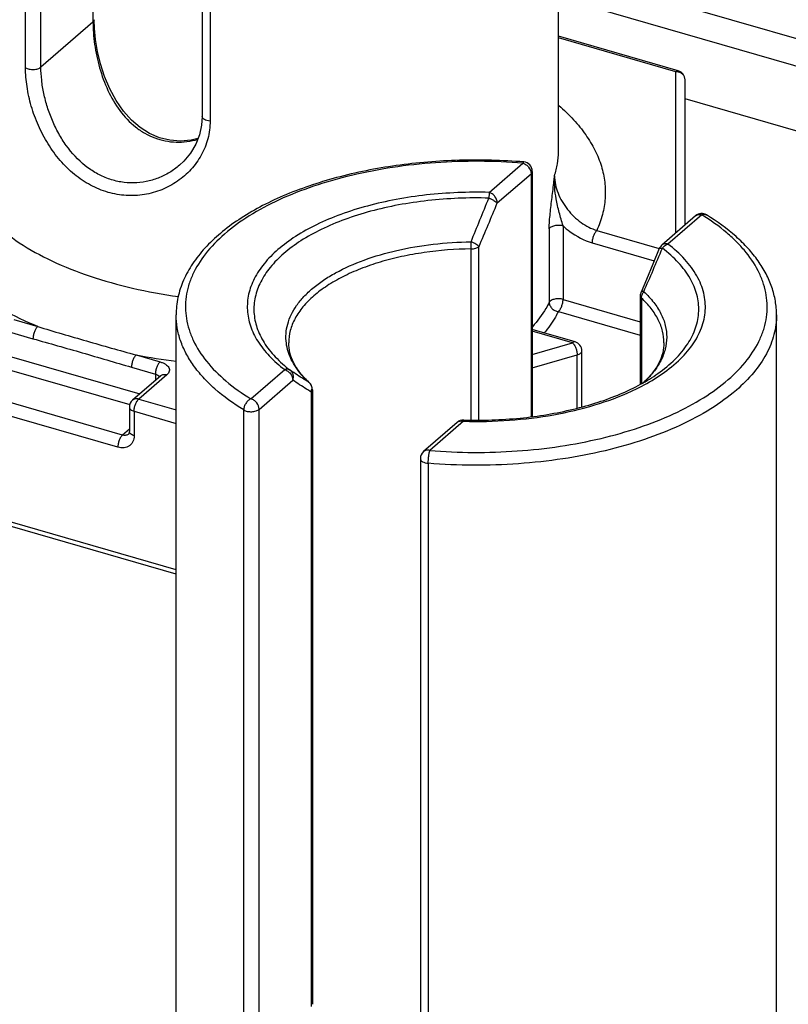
# Model space of a CAD drawing. Header units: millimetres. Extents: x 0 to 420, y 0 to 297.
# Tile 40 of 85: x 137.52 to 145.71, y 87.64 to 98.13. Entities that reach past the tile are written whole.
import ezdxf

# ---------------------------------------------------------------- set-up
doc = ezdxf.new("R2010")
doc.units = ezdxf.units.MM
doc.header["$LTSCALE"] = 23.1
doc.layers.add('0000242733_2_KÖRPERKANTE', color=7, linetype='CONTINUOUS')
doc.layers.add('0000434254_2_KÖRPERKANTE', color=7, linetype='CONTINUOUS')

msp = doc.modelspace()

# ---------------------------------------------------------------- linework, layer by layer
at = {"layer": '0000242733_2_KÖRPERKANTE', "color": 9, "linetype": 'Continuous'}
for p, q in [((147.6878, 97.382), (143.2625, 98.6595)), ((143.2625, 98.3708), (147.6878, 97.0933))]:
    msp.add_line(p, q, dxfattribs=at)
at = {"layer": '0000242733_2_KÖRPERKANTE', "color": 7, "linetype": 'Continuous'}
msp.add_line((147.6878, 96.4005), (144.6125, 97.2883), dxfattribs=at)
at = {"layer": '0000434254_2_KÖRPERKANTE', "color": 7, "linetype": 'Continuous'}
for p, q in [((143.2625, 96.7254), (143.2625, 105.4722)), ((139.4659, 103.9422), (139.4659, 97.1006)), ((144.5402, 97.5864), (143.2625, 97.9553)), ((144.6125, 95.9449), (144.6125, 97.4903)), ((142.9843, 96.516), (142.9843, 93.9033)), ((144.7241, 96.0416), (144.3647, 95.7304)), ((144.1348, 95.1899), (144.1348, 94.2481)), ((139.1878, 86.2391), (139.1878, 94.986)), ((145.5878, 86.2391), (145.5878, 94.986)), ((143.4402, 94.6997), (142.9843, 94.8313)), ((143.5125, 94.0076), (143.5125, 94.6036)), ((139.0246, 94.3392), (138.7246, 94.0794)), ((140.6407, 94.1907), (140.6407, 87.6448)), ((138.6901, 94.0038), (138.6901, 93.744)), ((142.1851, 93.8428), (141.8258, 93.5316)), ((141.7913, 93.456), (141.7913, 86.6144)), ((139.1878, 92.2261), (135.5847, 93.2662))]:
    msp.add_line(p, q, dxfattribs=at)
at = {"layer": '0000434254_2_KÖRPERKANTE', "color": 9, "linetype": 'Continuous'}
for p, q in [((138.302, 104.6519), (138.302, 98.106)), ((137.5832, 97.619), (137.5832, 104.4606)), ((137.7473, 97.6256), (137.7473, 104.4672)), ((139.5499, 103.8929), (139.5499, 97.0513)), ((138.302, 98.106), (137.7473, 97.6256)), ((144.5125, 97.5769), (143.2625, 97.9378)), ((144.5125, 95.8583), (144.5125, 97.5769)), ((142.5249, 96.2914), (142.8843, 96.6026)), ((142.6115, 96.1798), (142.9709, 96.491)), ((142.9709, 96.491), (142.9709, 93.9015)), ((144.7895, 96.0526), (144.4301, 95.7413)), ((143.165, 95.9054), (143.165, 95.1211)), ((143.312, 95.9365), (143.312, 95.1522)), ((143.6719, 95.8855), (144.3379, 95.6932)), ((143.6219, 95.7556), (144.2842, 95.5644)), ((142.3323, 93.867), (142.3323, 95.6899)), ((142.4162, 93.8667), (142.4162, 95.7149)), ((143.312, 95.1522), (144.1348, 94.9147)), ((144.1469, 95.1661), (144.1469, 94.2543)), ((143.262, 95.0223), (144.1348, 94.7703)), ((137.458, 94.9368), (137.7125, 94.8634)), ((137.408, 94.8069), (137.6625, 94.7335)), ((143.4125, 94.6902), (142.9843, 94.8138)), ((142.9843, 94.5666), (143.4125, 94.6902)), ((137.408, 94.5471), (138.8005, 94.1452)), ((138.7625, 94.5603), (139.0169, 94.4868)), ((142.9843, 94.4223), (143.4625, 94.5603)), ((143.4625, 93.9939), (143.4625, 94.5603)), ((137.358, 94.4172), (138.6944, 94.0314)), ((138.7125, 94.4304), (138.9669, 94.3569)), ((139.986, 94.0926), (140.3454, 94.4038)), ((139.0901, 94.3502), (138.7901, 94.0904)), ((138.9669, 94.3569), (138.9669, 94.2892)), ((139.01, 94.3319), (139.0125, 94.3283)), ((140.0726, 93.981), (140.432, 94.2922)), ((140.6086, 94.2642), (140.6029, 94.2688)), ((140.6086, 94.2641), (140.6086, 94.2642)), ((138.6169, 93.7074), (137.058, 94.1574)), ((138.7901, 94.0904), (139.1878, 93.9756)), ((140.6273, 94.1657), (140.6273, 87.6198)), ((138.5669, 93.5775), (137.008, 94.0275)), ((138.7401, 93.9605), (138.7401, 93.7007)), ((138.7401, 93.9605), (139.1878, 93.8313)), ((139.9085, 87.1328), (139.9085, 93.9744)), ((140.0726, 87.1394), (140.0726, 93.981)), ((142.2506, 93.8538), (141.8913, 93.5426)), ((142.2506, 93.8538), (142.2533, 93.8538)), ((142.2506, 93.8538), (142.2533, 93.8538)), ((138.6901, 93.7708), (138.6169, 93.7074)), ((141.8752, 93.4066), (141.8752, 86.565)), ((139.1878, 92.2724), (135.5625, 93.319))]:
    msp.add_line(p, q, dxfattribs=at)
at = {"layer": '0000434254_2_KÖRPERKANTE', "color": 7, "linetype": 'Continuous'}
for points in [[(139.4208, 96.8647), (139.3498, 96.8471), (139.2333, 96.8375), (139.1198, 96.8467), (139.0104, 96.8741), (138.9056, 96.9191), (138.8061, 96.9816), (138.7126, 97.0614), (138.6265, 97.158), (138.5489, 97.27), (138.4814, 97.3949), (138.4258, 97.5272), (138.3826, 97.6615), (138.3508, 97.7938), (138.3297, 97.9207), (138.3183, 98.0387), (138.3154, 98.131)], [(139.4659, 97.1006), (139.4596, 97.0086), (139.4368, 96.905), (139.3971, 96.8049), (139.3411, 96.7108), (139.2701, 96.6252), (139.2239, 96.5815)], [(144.3378, 95.6931), (144.2686, 95.527), (144.1998, 95.3631), (144.1429, 95.2292)]]:
    msp.add_lwpolyline(points, dxfattribs=at)
at = {"layer": '0000434254_2_KÖRPERKANTE', "color": 9, "linetype": 'Continuous'}
for centre, radius, start, end in [((144.5125, 97.4616), 0.1154, 84.43496, 90.00015), ((85.8224, 119.0947), 61.1351, 337.567448, 338.038052), ((95.7957, 115.58), 50.6764, 336.92096, 337.49113), ((138.3633, 95.6854), 3.9691, 0.06525, 1.16064), ((108.4637, 110.8315), 38.9666, 336.40493, 337.14468), ((144.3426, 95.6911), 0.00518, 147.37684, 157.39755), ((139.9991, 101.1754), 6.7297, 259.41129, 263.06896), ((141.2444, 94.9716), 0.9514, 221.06649, 223.46521), ((141.3155, 95.0402), 1.0502, 223.51415, 227.27295), ((140.5505, 94.2071), 0.0809, 44.58088, 49.68677), ((140.549, 94.2055), 0.0831, 34.70425, 44.5606), ((140.5253, 94.2009), 0.1079, 340.94443, 353.43592), ((140.5292, 94.2004), 0.104, 353.49982, 354.67254)]:
    msp.add_arc(centre, radius, start, end, dxfattribs=at)
at = {"layer": '0000434254_2_KÖRPERKANTE', "color": 7, "linetype": 'Continuous'}
for centre, start, end in [((144.5125, 97.4903), 0, 73.89794), ((142.8843, 96.516), 0, 85.36106), ((144.7895, 95.966), 58.4879, 130.89339), ((144.4302, 95.6548), 130.89475, 157.48462), ((144.2348, 95.1899), 156.87277, 179.99929), ((143.4125, 94.6036), 359.99606, 73.89789), ((140.5407, 94.1907), 0.0028, 47.28316), ((138.7901, 94.0038), 130.88618, 180), ((142.2506, 93.7672), 88.38809, 130.8924), ((141.8913, 93.456), 130.88654, 180)]:
    msp.add_arc(centre, 0.1, start, end, dxfattribs=at)
at = {"layer": '0000434254_2_KÖRPERKANTE', "color": 9, "linetype": 'Continuous'}
for points, knots in [([(138.3154, 98.131), (138.3154, 98.1265), (138.3126, 98.1168), (138.3059, 98.1094), (138.302, 98.106)], [0, 0, 0, 0, 0.4607765, 1, 1, 1, 1]), ([(138.302, 98.106), (138.302, 98.0674), (138.3052, 97.9879), (138.3231, 97.8244), (138.3666, 97.6169), (138.4536, 97.3771), (138.5795, 97.1595), (138.7208, 97.0094), (138.8529, 96.9196), (138.9593, 96.8695), (139.0718, 96.8376), (139.1876, 96.8247), (139.3041, 96.8306), (139.3804, 96.8464), (139.4178, 96.8569)], [0, 0, 0, 0, 0.0596315, 0.1226846, 0.2539675, 0.3860732, 0.5150662, 0.6396467, 0.7005741, 0.7607852, 0.8205731, 0.8802295, 0.9399935, 1, 1, 1, 1]), ([(137.5832, 97.619), (137.5887, 97.6156), (137.6012, 97.6098), (137.6296, 97.6019), (137.6683, 97.599), (137.7062, 97.6047), (137.7322, 97.615), (137.7429, 97.6218), (137.7473, 97.6256)], [0, 0, 0, 0, 0.1121167, 0.2384397, 0.5140005, 0.7816022, 0.8988673, 1, 1, 1, 1]), ([(139.5499, 97.0513), (139.5499, 96.988), (139.5338, 96.8614), (139.4625, 96.6845), (139.3509, 96.5301), (139.2066, 96.4047), (139.0374, 96.3136), (138.8508, 96.2613), (138.6551, 96.2514), (138.4589, 96.2858), (138.2708, 96.3634), (138.0981, 96.4803), (137.9459, 96.6306), (137.8177, 96.8071), (137.7156, 97.0023), (137.6408, 97.2077), (137.5947, 97.4143), (137.5832, 97.5523), (137.5832, 97.619)], [0, 0, 0, 0, 0.0588456, 0.1172589, 0.1757535, 0.2345301, 0.2936439, 0.3531752, 0.4133339, 0.4744773, 0.5370252, 0.6013034, 0.6673923, 0.7350288, 0.8035335, 0.8717283, 0.9378998, 1, 1, 1, 1]), ([(139.2239, 96.5815), (139.1905, 96.5526), (139.1183, 96.5001), (138.9983, 96.4409), (138.8693, 96.403), (138.7347, 96.3884), (138.5983, 96.3985), (138.4641, 96.4336), (138.336, 96.4927), (138.1759, 96.6017), (138.0406, 96.7486), (137.9337, 96.918), (137.8667, 97.0554), (137.8141, 97.1983), (137.7761, 97.343), (137.7529, 97.4856), (137.7473, 97.5798), (137.7473, 97.6256)], [0, 0, 0, 0, 0.0582986, 0.116798, 0.1755291, 0.2346068, 0.294242, 0.354715, 0.4163119, 0.4792442, 0.6089338, 0.6756129, 0.7428389, 0.8099102, 0.8758928, 0.939652, 1, 1, 1, 1]), ([(144.5125, 97.5769), (144.5147, 97.5789), (144.5193, 97.5824), (144.5265, 97.586), (144.5336, 97.5875), (144.5381, 97.587), (144.5402, 97.5864)], [0, 0, 0, 0, 0.2986952, 0.5595125, 0.7888426, 1, 1, 1, 1]), ([(144.6125, 97.4903), (144.6125, 97.5009), (144.6077, 97.5226), (144.588, 97.55), (144.5587, 97.5693), (144.5355, 97.5752), (144.5236, 97.5764)], [0, 0, 0, 0, 0.2343039, 0.4776143, 0.7337683, 1, 1, 1, 1]), ([(143.266, 97.218), (143.3215, 97.17), (143.4242, 97.0715), (143.5549, 96.9113), (143.6554, 96.7453), (143.7246, 96.5747), (143.7615, 96.401), (143.7655, 96.2261), (143.7366, 96.052), (143.6965, 95.9402), (143.6719, 95.8855)], [0, 0, 0, 0, 0.1466616, 0.2834784, 0.4116203, 0.5328381, 0.6494529, 0.7642302, 0.8801334, 1, 1, 1, 1]), ([(139.5499, 97.0513), (139.5388, 97.0522), (139.518, 97.0556), (139.4943, 97.0648), (139.4797, 97.0748), (139.472, 97.0827), (139.4671, 97.0914), (139.4659, 97.0977), (139.4659, 97.1006)], [0, 0, 0, 0, 0.3205336, 0.5996839, 0.7185324, 0.8229112, 0.9150704, 1, 1, 1, 1]), ([(137.7125, 94.8634), (137.586, 94.9154), (137.348, 95.0266), (137.0272, 95.2242), (136.7627, 95.4426), (136.5596, 95.6783), (136.4432, 95.8908), (136.388, 96.063), (136.365, 96.191), (136.3599, 96.3197), (136.3726, 96.4482), (136.4032, 96.5758), (136.4347, 96.6584), (136.453, 96.6992)], [0, 0, 0, 0, 0.164326, 0.3150026, 0.4516185, 0.574861, 0.686849, 0.7398488, 0.791587, 0.8427549, 0.8940762, 0.9462728, 1, 1, 1, 1]), ([(136.8625, 96.7254), (136.8625, 96.6819), (136.8697, 96.5939), (136.902, 96.4635), (136.9554, 96.3352), (137.0294, 96.2097), (137.1235, 96.088), (137.2793, 95.9267), (137.5234, 95.7401), (137.8727, 95.5491), (138.2784, 95.3887), (138.7301, 95.263), (139.048, 95.2055), (139.2119, 95.1829)], [0, 0, 0, 0, 0.0431959, 0.0872338, 0.1328852, 0.1808058, 0.2315077, 0.2853565, 0.4031818, 0.5349276, 0.6796856, 0.8355669, 1, 1, 1, 1]), ([(143.2211, 96.4691), (143.2347, 96.5108), (143.2554, 96.5954), (143.2625, 96.6824), (143.2625, 96.7254)], [0, 0, 0, 0, 0.5046895, 1, 1, 1, 1]), ([(142.8843, 96.6026), (142.7293, 96.6152), (142.4181, 96.6284), (141.9537, 96.6132), (141.499, 96.5636), (141.0642, 96.4807), (140.6591, 96.3662), (140.2925, 96.2229), (139.9726, 96.0536), (139.7062, 95.8619), (139.499, 95.6512), (139.3775, 95.458), (139.3184, 95.3002), (139.2926, 95.1829), (139.2848, 95.0649), (139.295, 94.9469), (139.323, 94.8298), (139.3853, 94.6722), (139.5106, 94.4797), (139.7218, 94.2702), (139.8924, 94.1499), (139.986, 94.0926)], [0, 0, 0, 0, 0.0847414, 0.1695752, 0.253062, 0.3338127, 0.4105559, 0.482206, 0.547946, 0.6073347, 0.6604529, 0.7080882, 0.7303866, 0.7520144, 0.7733069, 0.7946231, 0.81632, 0.8387285, 0.8866809, 0.9401919, 1, 1, 1, 1]), ([(142.8924, 96.6157), (142.8917, 96.6157), (142.89, 96.6148), (142.8881, 96.6121), (142.8861, 96.6079), (142.8849, 96.6045), (142.8843, 96.6026)], [0, 0, 0, 0, 0.1270577, 0.3255141, 0.6160999, 1, 1, 1, 1]), ([(142.8843, 96.6026), (142.8961, 96.5992), (142.9192, 96.5875), (142.9552, 96.553), (142.9709, 96.5153), (142.9709, 96.491)], [0, 0, 0, 0, 0.2477484, 0.5090151, 1, 1, 1, 1]), ([(142.9709, 96.491), (142.9748, 96.4944), (142.9815, 96.5018), (142.9843, 96.5115), (142.9843, 96.516)], [0, 0, 0, 0, 0.5392399, 1, 1, 1, 1]), ([(143.1949, 96.2377), (143.2022, 96.2954), (143.2116, 96.3725), (143.2193, 96.4497), (143.2211, 96.4691)], [0, 0, 0, 0, 0.7493699, 1, 1, 1, 1]), ([(143.2389, 96.2235), (143.2316, 96.2642), (143.2206, 96.3459), (143.2193, 96.4283), (143.2211, 96.4691)], [0, 0, 0, 0, 0.5034085, 1, 1, 1, 1]), ([(143.2211, 96.4691), (143.2211, 96.4065), (143.243, 96.31), (143.3003, 96.1931), (143.3578, 96.1092), (143.4262, 96.0343), (143.5259, 95.951), (143.6123, 95.905), (143.6719, 95.8855)], [0, 0, 0, 0, 0.2408156, 0.369733, 0.5005614, 0.6308999, 0.7587207, 1, 1, 1, 1]), ([(142.5249, 96.2914), (142.3018, 96.2976), (141.9687, 96.2845), (141.5365, 96.2208), (141.231, 96.1519), (140.9472, 96.0629), (140.6903, 95.9553), (140.465, 95.8311), (140.2754, 95.6923), (140.125, 95.5412), (140.0168, 95.3798), (139.9539, 95.2106), (139.9393, 95.0372), (139.9739, 94.8649), (140.0556, 94.6985), (140.1813, 94.541), (140.287, 94.4484), (140.3454, 94.4038)], [0, 0, 0, 0, 0.171843, 0.2555275, 0.3361445, 0.4126681, 0.4842378, 0.5502201, 0.6102889, 0.6645328, 0.7135882, 0.7587643, 0.8020468, 0.8458248, 0.8923756, 0.9434209, 1, 1, 1, 1]), ([(142.5249, 96.2914), (142.524, 96.2828), (142.5225, 96.2626), (142.5214, 96.2424), (142.521, 96.2307)], [0, 0, 0, 0, 0.4240963, 1, 1, 1, 1]), ([(142.6115, 96.1798), (142.6115, 96.2041), (142.5958, 96.2418), (142.5598, 96.2763), (142.5367, 96.288), (142.5249, 96.2914)], [0, 0, 0, 0, 0.4910804, 0.7523016, 1, 1, 1, 1]), ([(142.5211, 96.2307), (142.3044, 96.2368), (141.981, 96.224), (141.5613, 96.1622), (141.2646, 96.0953), (140.989, 96.0089), (140.7395, 95.9044), (140.5208, 95.7838), (140.3366, 95.6491), (140.1905, 95.5023), (140.0855, 95.3456), (140.0244, 95.1812), (140.0102, 95.0128), (140.0438, 94.8455), (140.1231, 94.684), (140.2452, 94.5311), (140.3478, 94.4411), (140.4045, 94.3978)], [0, 0, 0, 0, 0.1718437, 0.255529, 0.3361469, 0.4126718, 0.4842429, 0.5502267, 0.6102968, 0.664542, 0.7135983, 0.7587748, 0.8020573, 0.845835, 0.8923852, 0.9434304, 1, 1, 1, 1]), ([(142.521, 96.2307), (142.5306, 96.2271), (142.5492, 96.2192), (142.5748, 96.2064), (142.5956, 96.1935), (142.6073, 96.1844), (142.6115, 96.1798)], [0, 0, 0, 0, 0.2969408, 0.5786093, 0.8197247, 1, 1, 1, 1]), ([(143.165, 95.9054), (143.165, 95.9317), (143.1674, 95.9861), (143.1772, 96.0969), (143.1879, 96.1812), (143.1949, 96.2377)], [0, 0, 0, 0, 0.236406, 0.4885387, 1, 1, 1, 1]), ([(143.312, 95.9365), (143.3046, 95.9596), (143.2907, 96.0066), (143.2645, 96.1019), (143.2476, 96.1745), (143.2389, 96.2235)], [0, 0, 0, 0, 0.2457433, 0.4967682, 1, 1, 1, 1]), ([(144.7241, 96.0416), (144.7281, 96.0451), (144.7375, 96.0511), (144.7597, 96.0577), (144.778, 96.0559), (144.7895, 96.0526)], [0, 0, 0, 0, 0.2340351, 0.4759038, 1, 1, 1, 1]), ([(144.7895, 96.0526), (144.7984, 96.0562), (144.8124, 96.0594), (144.8303, 96.0568), (144.8382, 96.0534), (144.8418, 96.0513)], [0, 0, 0, 0, 0.5291712, 0.7691208, 1, 1, 1, 1]), ([(141.8913, 93.5426), (142.0462, 93.53), (142.3574, 93.5168), (142.8218, 93.532), (143.2766, 93.5816), (143.7113, 93.6645), (144.1165, 93.779), (144.483, 93.9223), (144.8029, 94.0916), (145.0694, 94.2833), (145.2766, 94.494), (145.398, 94.6872), (145.4572, 94.845), (145.4829, 94.9623), (145.4907, 95.0803), (145.4805, 95.1983), (145.4525, 95.3154), (145.3902, 95.4729), (145.2927, 95.6228), (145.1681, 95.7615), (145.0148, 95.9025), (144.8831, 95.9953), (144.7895, 96.0526)], [0, 0, 0, 0, 0.0847363, 0.1695649, 0.2530466, 0.3337923, 0.4105309, 0.4821766, 0.5479126, 0.6072977, 0.6604127, 0.7080451, 0.7303421, 0.7519685, 0.7732598, 0.7945746, 0.8162703, 0.8386774, 0.8866268, 0.9126546, 0.9401951, 1, 1, 1, 1]), ([(143.165, 95.9054), (143.1694, 95.9141), (143.1827, 95.9249), (143.2035, 95.9342), (143.2309, 95.9418), (143.2679, 95.9447), (143.2978, 95.9406), (143.312, 95.9365)], [0, 0, 0, 0, 0.1848357, 0.3025352, 0.4341191, 0.7201032, 1, 1, 1, 1]), ([(143.312, 95.9365), (143.3347, 95.9151), (143.4268, 95.8378), (143.5363, 95.7803), (143.6219, 95.7556)], [0, 0, 0, 0, 0.259467, 1, 1, 1, 1]), ([(143.6719, 95.8855), (143.6643, 95.8789), (143.6505, 95.861), (143.6352, 95.8291), (143.6248, 95.793), (143.6219, 95.7678), (143.6219, 95.7556)], [0, 0, 0, 0, 0.2111363, 0.4683816, 0.7425409, 1, 1, 1, 1]), ([(140.3628, 94.6857), (140.3584, 94.7194), (140.3563, 94.7882), (140.3743, 94.8913), (140.413, 94.9927), (140.4718, 95.0911), (140.5498, 95.1856), (140.6461, 95.2756), (140.7598, 95.3601), (140.9385, 95.4679), (141.199, 95.5821), (141.5487, 95.6828), (141.9312, 95.7471), (142.1964, 95.7639), (142.3313, 95.7658)], [0, 0, 0, 0, 0.0413565, 0.0831522, 0.12657, 0.1726078, 0.2220098, 0.2752587, 0.3326015, 0.3940882, 0.528825, 0.6773, 0.8358529, 1, 1, 1, 1]), ([(142.4162, 95.7149), (142.4144, 95.717), (142.4101, 95.7213), (142.3993, 95.7301), (142.3821, 95.7415), (142.3582, 95.7544), (142.3406, 95.762), (142.3315, 95.7658)], [0, 0, 0, 0, 0.083028, 0.1820109, 0.4219347, 0.7021329, 1, 1, 1, 1]), ([(144.3407, 94.3401), (144.4114, 94.3872), (144.5394, 94.4857), (144.6935, 94.6568), (144.7794, 94.8129), (144.817, 94.9393), (144.8303, 95.0333), (144.8291, 95.1275), (144.8134, 95.2214), (144.7833, 95.3142), (144.7392, 95.4054), (144.6813, 95.4945), (144.5836, 95.6131), (144.4945, 95.6922), (144.4301, 95.7413)], [0, 0, 0, 0, 0.147937, 0.2799577, 0.3986071, 0.4545054, 0.509094, 0.563288, 0.6180314, 0.674228, 0.7326813, 0.794058, 0.8588682, 1, 1, 1, 1]), ([(144.4302, 95.7414), (144.4186, 95.7447), (144.4003, 95.7465), (144.3781, 95.7399), (144.3688, 95.7339), (144.3647, 95.7304)], [0, 0, 0, 0, 0.5240957, 0.7659648, 1, 1, 1, 1]), ([(144.371, 95.6966), (144.3749, 95.7019), (144.391, 95.7209), (144.4127, 95.7357), (144.4302, 95.7414)], [0, 0, 0, 0, 0.2617658, 1, 1, 1, 1]), ([(142.3323, 95.6899), (142.1644, 95.6876), (141.9151, 95.6686), (141.593, 95.6109), (141.3668, 95.5533), (141.157, 95.482), (140.9669, 95.3979), (140.7994, 95.3024), (140.7002, 95.2288), (140.6557, 95.1903)], [0, 0, 0, 0, 0.2829423, 0.4196696, 0.5510772, 0.6757871, 0.7926574, 0.9008616, 1, 1, 1, 1]), ([(142.3323, 95.6899), (142.3487, 95.6902), (142.3723, 95.6932), (142.4001, 95.7037), (142.4115, 95.7109), (142.4162, 95.7149)], [0, 0, 0, 0, 0.5507679, 0.7926004, 1, 1, 1, 1]), ([(144.3234, 94.3629), (144.388, 94.4085), (144.5045, 94.5037), (144.6433, 94.6679), (144.7188, 94.8167), (144.7504, 94.9367), (144.7603, 95.0259), (144.7568, 95.1153), (144.7399, 95.2041), (144.7096, 95.292), (144.6506, 95.41), (144.5419, 95.5527), (144.4322, 95.6499), (144.371, 95.6966)], [0, 0, 0, 0, 0.1459517, 0.2765151, 0.3944581, 0.4503185, 0.5050724, 0.559609, 0.6148332, 0.6716017, 0.7306708, 0.8578742, 1, 1, 1, 1]), ([(144.3382, 95.6939), (144.3391, 95.6952), (144.3427, 95.6975), (144.3499, 95.6986), (144.3597, 95.6983), (144.367, 95.6973), (144.371, 95.6966)], [0, 0, 0, 0, 0.1427211, 0.3512154, 0.6377793, 1, 1, 1, 1]), ([(144.1726, 95.2343), (144.1689, 95.2348), (144.162, 95.2354), (144.152, 95.2352), (144.1443, 95.2325), (144.1429, 95.2292)], [0, 0, 0, 0, 0.3639897, 0.6499369, 1, 1, 1, 1]), ([(144.1469, 95.1661), (144.1469, 95.178), (144.152, 95.2027), (144.1647, 95.2243), (144.1726, 95.2343)], [0, 0, 0, 0, 0.481444, 1, 1, 1, 1]), ([(144.1726, 95.2343), (144.2109, 95.1989), (144.2796, 95.1258), (144.3586, 95.0043), (144.4068, 94.8777), (144.4225, 94.7482), (144.4051, 94.6188), (144.3553, 94.4924), (144.2748, 94.3712), (144.2052, 94.2984), (144.1665, 94.2631)], [0, 0, 0, 0, 0.1396237, 0.2672054, 0.3856409, 0.4991349, 0.6127625, 0.7315721, 0.8597118, 1, 1, 1, 1]), ([(140.6557, 95.1903), (140.6142, 95.1544), (140.5396, 95.0799), (140.4532, 94.9551), (140.3999, 94.8245), (140.3878, 94.7342), (140.3878, 94.6903)], [0, 0, 0, 0, 0.2820593, 0.5383205, 0.774664, 1, 1, 1, 1]), ([(143.165, 95.1211), (143.1536, 95.0986), (143.1025, 95.0061), (143.0384, 94.9211), (142.9849, 94.8611)], [0, 0, 0, 0, 0.2392818, 1, 1, 1, 1]), ([(143.312, 95.1522), (143.2978, 95.1563), (143.2679, 95.1604), (143.2309, 95.1576), (143.2035, 95.15), (143.1827, 95.1407), (143.1694, 95.1299), (143.165, 95.1211)], [0, 0, 0, 0, 0.2798968, 0.5658809, 0.6974647, 0.8151643, 1, 1, 1, 1]), ([(143.165, 95.1211), (143.165, 95.1095), (143.1706, 95.0853), (143.1923, 95.0544), (143.2239, 95.0317), (143.2492, 95.0239), (143.262, 95.0223)], [0, 0, 0, 0, 0.2328327, 0.4816261, 0.7409284, 1, 1, 1, 1]), ([(143.262, 95.0223), (143.2696, 95.0289), (143.2833, 95.0468), (143.2986, 95.0787), (143.3091, 95.1148), (143.312, 95.14), (143.312, 95.1522)], [0, 0, 0, 0, 0.2111493, 0.4684358, 0.7426147, 1, 1, 1, 1]), ([(144.1348, 95.1899), (144.1348, 95.1857), (144.1373, 95.1765), (144.1433, 95.1694), (144.1469, 95.1661)], [0, 0, 0, 0, 0.4639218, 1, 1, 1, 1]), ([(144.3878, 94.6903), (144.3878, 94.7318), (144.377, 94.8171), (144.3293, 94.9409), (144.2517, 95.0599), (144.1844, 95.1314), (144.1469, 95.1661)], [0, 0, 0, 0, 0.2273504, 0.4647131, 0.720364, 1, 1, 1, 1]), ([(143.262, 95.0223), (143.2521, 95.0027), (143.2085, 94.9227), (143.1553, 94.848), (143.1111, 94.7947)], [0, 0, 0, 0, 0.2410498, 1, 1, 1, 1]), ([(139.9085, 93.9744), (139.7999, 94.0409), (139.6481, 94.1496), (139.4762, 94.3174), (139.3725, 94.4445), (139.2907, 94.5758), (139.2316, 94.7105), (139.1958, 94.8476), (139.1878, 94.9403), (139.1878, 94.986)], [0, 0, 0, 0, 0.2948226, 0.4290478, 0.5549867, 0.673536, 0.7860126, 0.8941431, 1, 1, 1, 1]), ([(145.5878, 94.986), (145.5878, 94.951), (145.5831, 94.8806), (145.5551, 94.739), (145.4832, 94.5622), (145.3449, 94.3626), (145.2255, 94.2435), (145.1591, 94.186)], [0, 0, 0, 0, 0.1121386, 0.2256993, 0.4619293, 0.71807, 1, 1, 1, 1]), ([(137.7125, 94.8634), (137.7049, 94.8568), (137.6911, 94.8389), (137.6758, 94.807), (137.6654, 94.7709), (137.6625, 94.7457), (137.6625, 94.7335)], [0, 0, 0, 0, 0.2111363, 0.4683816, 0.7425409, 1, 1, 1, 1]), ([(137.7125, 94.8634), (137.7987, 94.8369), (137.9722, 94.7853), (138.2339, 94.7095), (138.4973, 94.6338), (138.6738, 94.5843), (138.7625, 94.5603)], [0, 0, 0, 0, 0.2477156, 0.4968707, 0.7477514, 1, 1, 1, 1]), ([(137.6625, 94.7335), (137.7499, 94.7083), (137.925, 94.6588), (138.1877, 94.584), (138.45, 94.5073), (138.6249, 94.4557), (138.7125, 94.4304)], [0, 0, 0, 0, 0.2497431, 0.4995415, 0.7497432, 1, 1, 1, 1]), ([(143.4402, 94.6997), (143.4381, 94.7003), (143.4336, 94.7007), (143.4265, 94.6992), (143.4193, 94.6956), (143.4147, 94.6922), (143.4125, 94.6902)], [0, 0, 0, 0, 0.2111546, 0.4404819, 0.7013031, 1, 1, 1, 1]), ([(140.5271, 94.3466), (140.4833, 94.3969), (140.4268, 94.4782), (140.3797, 94.5967), (140.3666, 94.6562), (140.3628, 94.6857)], [0, 0, 0, 0, 0.5241346, 0.7663461, 1, 1, 1, 1]), ([(143.4125, 94.6902), (143.42, 94.6836), (143.4338, 94.6657), (143.4491, 94.6339), (143.4595, 94.5977), (143.4625, 94.5725), (143.4625, 94.5603)], [0, 0, 0, 0, 0.211035, 0.468231, 0.7424492, 1, 1, 1, 1]), ([(143.4625, 94.5603), (143.4696, 94.5623), (143.4825, 94.5671), (143.4987, 94.5772), (143.5096, 94.5894), (143.5125, 94.5991), (143.5125, 94.6036)], [0, 0, 0, 0, 0.3160375, 0.5862422, 0.809351, 1, 1, 1, 1]), ([(138.7625, 94.5603), (138.7549, 94.5537), (138.7411, 94.5358), (138.7258, 94.5039), (138.7154, 94.4678), (138.7125, 94.4426), (138.7125, 94.4304)], [0, 0, 0, 0, 0.2111363, 0.4683816, 0.7425409, 1, 1, 1, 1]), ([(139.0169, 94.4868), (139.0093, 94.4803), (138.9956, 94.4624), (138.9803, 94.4305), (138.9698, 94.3944), (138.9669, 94.3692), (138.9669, 94.3569)], [0, 0, 0, 0, 0.2111245, 0.4683821, 0.7425541, 1, 1, 1, 1]), ([(139.0169, 94.4868), (139.0277, 94.4837), (139.048, 94.4766), (139.0749, 94.4625), (139.0961, 94.4461), (139.1107, 94.4275), (139.1178, 94.4072), (139.1163, 94.3864), (139.1066, 94.3666), (139.0962, 94.3555), (139.0901, 94.3502)], [0, 0, 0, 0, 0.1701724, 0.3228973, 0.4564449, 0.5718826, 0.6742744, 0.7729769, 0.8788695, 1, 1, 1, 1]), ([(140.4045, 94.3978), (140.4006, 94.4006), (140.3919, 94.4051), (140.3717, 94.4095), (140.3556, 94.4072), (140.3454, 94.4038)], [0, 0, 0, 0, 0.2329988, 0.4745755, 1, 1, 1, 1]), ([(140.3454, 94.4038), (140.3572, 94.4004), (140.3802, 94.3887), (140.4162, 94.3543), (140.432, 94.3166), (140.432, 94.2922)], [0, 0, 0, 0, 0.2476988, 0.5089197, 1, 1, 1, 1]), ([(140.6029, 94.2687), (140.5862, 94.2791), (140.5192, 94.3209), (140.4534, 94.3645), (140.4045, 94.3978)], [0, 0, 0, 0, 0.2495534, 1, 1, 1, 1]), ([(140.432, 94.2922), (140.4354, 94.3018), (140.4395, 94.3217), (140.4367, 94.3515), (140.4251, 94.3782), (140.4119, 94.3923), (140.4045, 94.3978)], [0, 0, 0, 0, 0.2618291, 0.5155866, 0.7607672, 1, 1, 1, 1]), ([(138.9669, 94.3569), (138.9758, 94.3544), (138.9916, 94.3482), (139.0053, 94.3378), (139.01, 94.3319)], [0, 0, 0, 0, 0.5541596, 1, 1, 1, 1]), ([(139.0246, 94.3392), (139.0287, 94.3427), (139.038, 94.3487), (139.0602, 94.3554), (139.0785, 94.3536), (139.0901, 94.3502)], [0, 0, 0, 0, 0.2340351, 0.4759038, 1, 1, 1, 1]), ([(140.6273, 94.1657), (140.6108, 94.1757), (140.5449, 94.2167), (140.4802, 94.2594), (140.432, 94.2922)], [0, 0, 0, 0, 0.2488598, 1, 1, 1, 1]), ([(144.0418, 94.1747), (144.0688, 94.1872), (144.1714, 94.2366), (144.2707, 94.2934), (144.3407, 94.3401)], [0, 0, 0, 0, 0.2608993, 1, 1, 1, 1]), ([(140.6173, 94.2529), (140.6234, 94.2441), (140.6323, 94.2238), (140.6338, 94.2017), (140.6327, 94.1907)], [0, 0, 0, 0, 0.4905889, 1, 1, 1, 1]), ([(140.6273, 94.1657), (140.6313, 94.1691), (140.6379, 94.1765), (140.6407, 94.1863), (140.6407, 94.1907)], [0, 0, 0, 0, 0.539241, 1, 1, 1, 1]), ([(145.1591, 94.186), (145.074, 94.1124), (144.8808, 93.9733), (144.5506, 93.7986), (144.1722, 93.6506), (143.754, 93.5325), (143.3052, 93.4469), (142.8358, 93.3957), (142.3564, 93.38), (142.0352, 93.3937), (141.8752, 93.4066)], [0, 0, 0, 0, 0.0977872, 0.2060293, 0.324004, 0.4503645, 0.5833236, 0.7207877, 0.8604702, 1, 1, 1, 1]), ([(142.2533, 93.8538), (142.4155, 93.8493), (142.737, 93.8564), (143.206, 93.914), (143.6432, 94.0164), (143.9158, 94.1167), (144.0418, 94.1747)], [0, 0, 0, 0, 0.2658035, 0.5259105, 0.772804, 1, 1, 1, 1]), ([(138.7901, 94.0904), (138.7785, 94.0938), (138.7602, 94.0955), (138.738, 94.0889), (138.7287, 94.0829), (138.7246, 94.0794)], [0, 0, 0, 0, 0.5240958, 0.7659662, 1, 1, 1, 1]), ([(138.7401, 93.9605), (138.7401, 93.9727), (138.743, 93.998), (138.7535, 94.0341), (138.7688, 94.0659), (138.7825, 94.0839), (138.7901, 94.0904)], [0, 0, 0, 0, 0.2574401, 0.531614, 0.7888738, 1, 1, 1, 1]), ([(139.986, 94.0926), (139.9752, 94.0882), (139.9543, 94.0745), (139.9298, 94.0457), (139.9131, 94.0114), (139.9085, 93.9864), (139.9085, 93.9744)], [0, 0, 0, 0, 0.2363361, 0.4953284, 0.7569006, 1, 1, 1, 1]), ([(140.0726, 93.981), (140.0726, 94.0054), (140.0569, 94.0431), (140.0209, 94.0775), (139.9978, 94.0892), (139.986, 94.0926)], [0, 0, 0, 0, 0.4910803, 0.752301, 1, 1, 1, 1]), ([(138.6901, 94.0038), (138.6901, 93.9994), (138.6929, 93.9896), (138.7038, 93.9775), (138.72, 93.9674), (138.733, 93.9626), (138.7401, 93.9605)], [0, 0, 0, 0, 0.1906506, 0.4137527, 0.6839542, 1, 1, 1, 1]), ([(139.9085, 93.9744), (139.914, 93.971), (139.9265, 93.9652), (139.955, 93.9572), (139.9936, 93.9544), (140.0315, 93.9601), (140.0576, 93.9704), (140.0682, 93.9772), (140.0726, 93.981)], [0, 0, 0, 0, 0.1121173, 0.2384411, 0.5140034, 0.7816057, 0.8988703, 1, 1, 1, 1]), ([(142.1851, 93.8428), (142.1892, 93.8463), (142.1986, 93.8523), (142.2208, 93.8589), (142.2391, 93.8571), (142.2506, 93.8538)], [0, 0, 0, 0, 0.2340355, 0.475905, 1, 1, 1, 1]), ([(142.2506, 93.8538), (142.2508, 93.8557), (142.2512, 93.859), (142.2519, 93.8634), (142.2525, 93.8656), (142.2531, 93.8672), (142.2534, 93.8672)], [0, 0, 0, 0, 0.422556, 0.7315798, 0.922574, 1, 1, 1, 1]), ([(138.6169, 93.7074), (138.6093, 93.7009), (138.5956, 93.6829), (138.5803, 93.6511), (138.5698, 93.615), (138.5669, 93.5897), (138.5669, 93.5775)], [0, 0, 0, 0, 0.2111245, 0.4683821, 0.7425541, 1, 1, 1, 1]), ([(138.7401, 93.7007), (138.7401, 93.6794), (138.7341, 93.6474), (138.712, 93.6122), (138.69, 93.5918), (138.6632, 93.5776), (138.6217, 93.5676), (138.5882, 93.5714), (138.5669, 93.5775)], [0, 0, 0, 0, 0.2550625, 0.3747342, 0.4922278, 0.6109872, 0.7341661, 1, 1, 1, 1]), ([(138.6823, 93.7184), (138.6783, 93.7149), (138.6689, 93.7089), (138.6467, 93.7023), (138.6284, 93.7041), (138.6169, 93.7074)], [0, 0, 0, 0, 0.2340351, 0.4759038, 1, 1, 1, 1]), ([(138.7401, 93.7007), (138.733, 93.7028), (138.72, 93.7076), (138.7038, 93.7177), (138.6929, 93.7298), (138.6901, 93.7396), (138.6901, 93.744)], [0, 0, 0, 0, 0.3160458, 0.5862473, 0.8093494, 1, 1, 1, 1]), ([(141.8913, 93.5426), (141.8797, 93.5459), (141.8614, 93.5477), (141.8392, 93.5411), (141.8299, 93.5351), (141.8258, 93.5316)], [0, 0, 0, 0, 0.5241049, 0.7659736, 1, 1, 1, 1]), ([(141.8752, 93.4066), (141.8752, 93.419), (141.8762, 93.4442), (141.8794, 93.4811), (141.8842, 93.5142), (141.8886, 93.5343), (141.8913, 93.5426)], [0, 0, 0, 0, 0.2689049, 0.5526885, 0.8090043, 1, 1, 1, 1]), ([(141.7913, 93.456), (141.7913, 93.453), (141.7924, 93.4468), (141.7973, 93.4381), (141.8051, 93.4302), (141.8196, 93.4202), (141.8433, 93.411), (141.8641, 93.4076), (141.8752, 93.4066)], [0, 0, 0, 0, 0.0849296, 0.1770888, 0.2814676, 0.4003161, 0.6794664, 1, 1, 1, 1])]:
    msp.add_open_spline(points, degree=3, knots=knots, dxfattribs=at)
at = {"layer": '0000434254_2_KÖRPERKANTE', "color": 7, "linetype": 'Continuous'}
for points, knots in [([(142.8924, 96.6157), (142.6652, 96.6341), (142.2105, 96.6457), (141.5415, 96.5908), (141.0057, 96.4849), (140.6068, 96.3642), (140.3331, 96.2598), (140.0824, 96.1406), (139.8576, 96.0079), (139.6609, 95.8626), (139.4946, 95.7056), (139.3609, 95.5378), (139.2623, 95.3604), (139.2016, 95.1755), (139.1878, 95.0485), (139.1878, 94.986)], [0, 0, 0, 0, 0.1549141, 0.308443, 0.4554434, 0.5250967, 0.5915334, 0.6544053, 0.7134948, 0.7687458, 0.8202967, 0.8685083, 0.9139726, 0.9574911, 1, 1, 1, 1]), ([(145.5878, 94.986), (145.5878, 95.0357), (145.5791, 95.1361), (145.5408, 95.284), (145.478, 95.4279), (145.392, 95.5667), (145.2841, 95.6993), (145.1077, 95.872), (144.9525, 95.9834), (144.8418, 96.0513)], [0, 0, 0, 0, 0.1098528, 0.2213477, 0.3360921, 0.4555202, 0.5808644, 0.7130575, 1, 1, 1, 1]), ([(140.6086, 94.2642), (140.5733, 94.2968), (140.5108, 94.363), (140.4397, 94.4714), (140.3973, 94.5807), (140.3878, 94.6547), (140.3878, 94.6903)], [0, 0, 0, 0, 0.2924003, 0.5514136, 0.7834133, 1, 1, 1, 1]), ([(144.3878, 94.6903), (144.3878, 94.6546), (144.3782, 94.5804), (144.3356, 94.4708), (144.2642, 94.3622), (144.2014, 94.2959), (144.1659, 94.2632)], [0, 0, 0, 0, 0.216473, 0.4484245, 0.7074729, 1, 1, 1, 1]), ([(142.2534, 93.8672), (142.4535, 93.8615), (142.7524, 93.8717), (143.142, 93.923), (143.4198, 93.979), (143.6807, 94.0517), (143.9203, 94.1398), (144.1346, 94.2417), (144.2643, 94.321), (144.3234, 94.3629)], [0, 0, 0, 0, 0.2779106, 0.4137863, 0.5453419, 0.6710317, 0.7894572, 0.8994214, 1, 1, 1, 1]), ([(138.6823, 93.7184), (138.6843, 93.7202), (138.6871, 93.7248), (138.6896, 93.7336), (138.6901, 93.7402), (138.6901, 93.744)], [0, 0, 0, 0, 0.2890594, 0.5753424, 1, 1, 1, 1])]:
    msp.add_open_spline(points, degree=3, knots=knots, dxfattribs=at)

doc.saveas('drawing.dxf')
